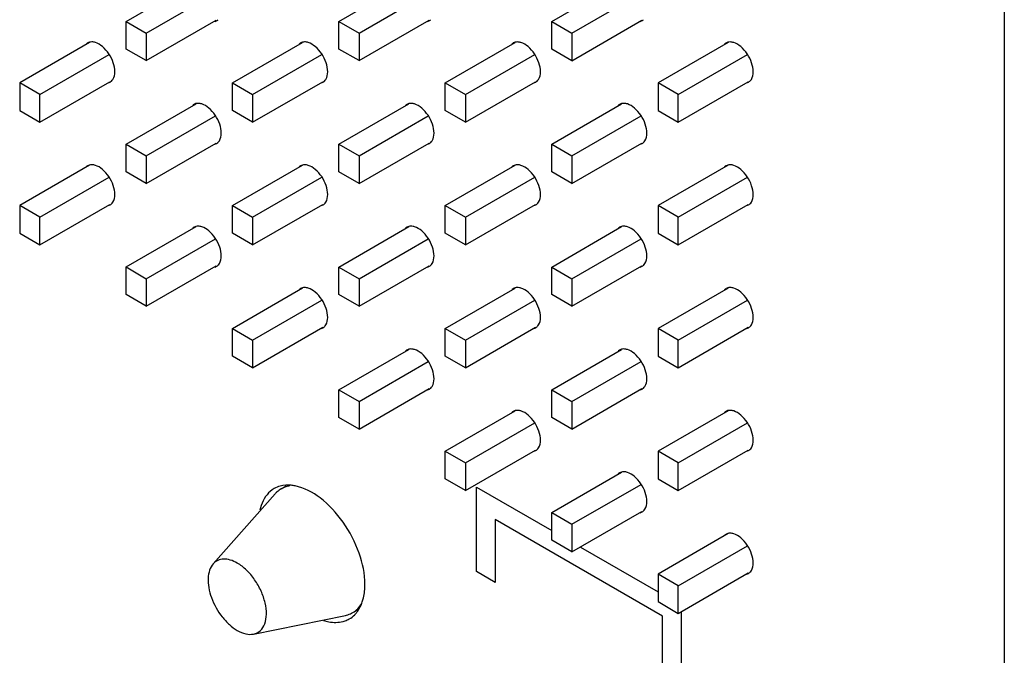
# Model space of a CAD drawing. Header units: inches. Extents: x 0 to 34, y 0 to 22.
# Tile 37 of 43: x 30 to 31.1, y 15.1 to 15.8. Entities that reach past the tile are written whole.
import ezdxf

# ---------------------------------------------------------------- set-up
doc = ezdxf.new("R2010")
doc.units = ezdxf.units.IN
doc.header["$LTSCALE"] = 1.87
doc.header["$MEASUREMENT"] = 0
doc.layers.get('0').update_dxf_attribs({"linetype": 'CONTINUOUS'})
doc.layers.add('02___PRT_ALL_AXES', color=7, linetype='CONTINUOUS')

msp = doc.modelspace()

# ---------------------------------------------------------------- linework, layer by layer
at = {"color": 7, "linetype": 'CONTINUOUS'}
for p, q in [((31.0805, 12.7423), (31.0805, 19.1622)), ((30.1612, 15.7761), (30.2345, 15.8184)), ((30.3839, 15.7761), (30.4572, 15.8184)), ((30.6067, 15.7761), (30.6799, 15.8184)), ((30.1824, 15.7639), (30.2549, 15.8058)), ((30.4051, 15.7639), (30.4776, 15.8058)), ((30.6278, 15.7639), (30.7003, 15.8057)), ((30.1612, 15.7761), (30.1824, 15.7639)), ((30.1612, 15.7472), (30.1612, 15.7761)), ((30.1824, 15.735), (30.2557, 15.7773)), ((30.3839, 15.7761), (30.4051, 15.7639)), ((30.3839, 15.7472), (30.3839, 15.7761)), ((30.4051, 15.735), (30.4785, 15.7773)), ((30.6067, 15.7761), (30.6278, 15.7639)), ((30.6067, 15.7472), (30.6067, 15.7761)), ((30.6278, 15.7349), (30.7012, 15.7773)), ((30.1824, 15.7639), (30.1824, 15.735)), ((30.4051, 15.7639), (30.4051, 15.735)), ((30.6278, 15.7639), (30.6278, 15.7349)), ((30.1231, 15.7541), (30.0499, 15.7118)), ((30.2726, 15.7118), (30.3458, 15.7541)), ((30.4953, 15.7118), (30.5686, 15.7541)), ((30.7913, 15.7541), (30.718, 15.7118)), ((30.071, 15.6996), (30.1436, 15.7415)), ((30.1824, 15.735), (30.1612, 15.7472)), ((30.2937, 15.6996), (30.3663, 15.7415)), ((30.4051, 15.735), (30.3839, 15.7472)), ((30.5165, 15.6996), (30.589, 15.7415)), ((30.6278, 15.7349), (30.6067, 15.7472)), ((30.7392, 15.6996), (30.8117, 15.7415)), ((30.071, 15.6996), (30.0499, 15.7118)), ((30.0499, 15.7118), (30.0499, 15.6829)), ((30.071, 15.6707), (30.1444, 15.713)), ((30.2726, 15.7118), (30.2937, 15.6996)), ((30.2726, 15.6829), (30.2726, 15.7118)), ((30.2937, 15.6707), (30.3671, 15.713)), ((30.4953, 15.7118), (30.5165, 15.6996)), ((30.4953, 15.6829), (30.4953, 15.7118)), ((30.5165, 15.6707), (30.5898, 15.713)), ((30.7392, 15.6996), (30.718, 15.7118)), ((30.718, 15.7118), (30.718, 15.6829)), ((30.7392, 15.6706), (30.8125, 15.713)), ((30.071, 15.6707), (30.071, 15.6996)), ((30.2937, 15.6996), (30.2937, 15.6707)), ((30.5165, 15.6996), (30.5165, 15.6707)), ((30.7392, 15.6706), (30.7392, 15.6996)), ((30.1612, 15.6475), (30.2345, 15.6898)), ((30.3839, 15.6475), (30.4572, 15.6898)), ((30.6067, 15.6475), (30.6799, 15.6898)), ((30.0499, 15.6829), (30.071, 15.6707)), ((30.1824, 15.6353), (30.2549, 15.6772)), ((30.2937, 15.6707), (30.2726, 15.6829)), ((30.4051, 15.6353), (30.4776, 15.6772)), ((30.5165, 15.6707), (30.4953, 15.6829)), ((30.6278, 15.6353), (30.7003, 15.6772)), ((30.718, 15.6829), (30.7392, 15.6706)), ((30.1612, 15.6475), (30.1824, 15.6353)), ((30.1612, 15.6186), (30.1612, 15.6475)), ((30.1824, 15.6064), (30.2557, 15.6487)), ((30.3839, 15.6475), (30.4051, 15.6353)), ((30.3839, 15.6186), (30.3839, 15.6475)), ((30.4051, 15.6064), (30.4785, 15.6487)), ((30.6067, 15.6475), (30.6278, 15.6353)), ((30.6067, 15.6186), (30.6067, 15.6475)), ((30.6278, 15.6064), (30.7012, 15.6487)), ((30.1824, 15.6353), (30.1824, 15.6064)), ((30.4051, 15.6353), (30.4051, 15.6064)), ((30.6278, 15.6353), (30.6278, 15.6064)), ((30.1231, 15.6255), (30.0499, 15.5833)), ((30.2726, 15.5832), (30.3458, 15.6255)), ((30.4953, 15.5832), (30.5686, 15.6255)), ((30.7913, 15.6255), (30.718, 15.5832)), ((30.1824, 15.6064), (30.1612, 15.6186)), ((30.4051, 15.6064), (30.3839, 15.6186)), ((30.6278, 15.6064), (30.6067, 15.6186)), ((30.071, 15.571), (30.1436, 15.6129)), ((30.2937, 15.571), (30.3663, 15.6129)), ((30.5165, 15.571), (30.589, 15.6129)), ((30.7392, 15.571), (30.8117, 15.6129)), ((30.071, 15.571), (30.0499, 15.5833)), ((30.0499, 15.5833), (30.0499, 15.5543)), ((30.071, 15.5421), (30.1444, 15.5845)), ((30.2726, 15.5832), (30.2937, 15.571)), ((30.2726, 15.5543), (30.2726, 15.5832)), ((30.2937, 15.5421), (30.3671, 15.5845)), ((30.4953, 15.5832), (30.5165, 15.571)), ((30.4953, 15.5543), (30.4953, 15.5832)), ((30.5165, 15.5421), (30.5898, 15.5844)), ((30.7392, 15.571), (30.718, 15.5832)), ((30.718, 15.5832), (30.718, 15.5543)), ((30.7392, 15.5421), (30.8125, 15.5844)), ((30.071, 15.5421), (30.071, 15.571)), ((30.2937, 15.571), (30.2937, 15.5421)), ((30.5165, 15.571), (30.5165, 15.5421)), ((30.7392, 15.5421), (30.7392, 15.571)), ((30.0499, 15.5543), (30.071, 15.5421)), ((30.1612, 15.519), (30.2345, 15.5613)), ((30.2937, 15.5421), (30.2726, 15.5543)), ((30.3839, 15.5189), (30.4572, 15.5612)), ((30.5165, 15.5421), (30.4953, 15.5543)), ((30.6067, 15.5189), (30.6799, 15.5612)), ((30.718, 15.5543), (30.7392, 15.5421)), ((30.1824, 15.5067), (30.2549, 15.5486)), ((30.4051, 15.5067), (30.4776, 15.5486)), ((30.6278, 15.5067), (30.7003, 15.5486)), ((30.1612, 15.519), (30.1824, 15.5067)), ((30.1612, 15.49), (30.1612, 15.519)), ((30.1824, 15.4778), (30.2557, 15.5202)), ((30.3839, 15.5189), (30.4051, 15.5067)), ((30.3839, 15.49), (30.3839, 15.5189)), ((30.4051, 15.4778), (30.4785, 15.5202)), ((30.6067, 15.5189), (30.6278, 15.5067)), ((30.6067, 15.49), (30.6067, 15.5189)), ((30.6278, 15.4778), (30.7012, 15.5201)), ((30.1824, 15.5067), (30.1824, 15.4778)), ((30.4051, 15.5067), (30.4051, 15.4778)), ((30.6278, 15.5067), (30.6278, 15.4778)), ((30.1824, 15.4778), (30.1612, 15.49)), ((30.2726, 15.4547), (30.3458, 15.497)), ((30.4051, 15.4778), (30.3839, 15.49)), ((30.4953, 15.4547), (30.5686, 15.4969)), ((30.6278, 15.4778), (30.6067, 15.49)), ((30.7913, 15.4969), (30.718, 15.4546)), ((30.2937, 15.4424), (30.3663, 15.4843)), ((30.5165, 15.4424), (30.589, 15.4843)), ((30.7392, 15.4424), (30.8117, 15.4843)), ((30.2726, 15.4547), (30.2937, 15.4424)), ((30.2726, 15.4257), (30.2726, 15.4547)), ((30.2937, 15.4135), (30.3671, 15.4559)), ((30.4953, 15.4547), (30.5165, 15.4424)), ((30.4953, 15.4257), (30.4953, 15.4547)), ((30.5165, 15.4135), (30.5898, 15.4559)), ((30.7392, 15.4424), (30.718, 15.4546)), ((30.718, 15.4546), (30.718, 15.4257)), ((30.7392, 15.4135), (30.8125, 15.4558)), ((30.2937, 15.4424), (30.2937, 15.4135)), ((30.5165, 15.4424), (30.5165, 15.4135)), ((30.7392, 15.4135), (30.7392, 15.4424)), ((30.3839, 15.3904), (30.4572, 15.4327)), ((30.6067, 15.3904), (30.6799, 15.4327)), ((30.2937, 15.4135), (30.2726, 15.4257)), ((30.4051, 15.3782), (30.4776, 15.42)), ((30.5165, 15.4135), (30.4953, 15.4257)), ((30.6278, 15.3781), (30.7003, 15.42)), ((30.718, 15.4257), (30.7392, 15.4135)), ((30.3839, 15.3904), (30.4051, 15.3782)), ((30.3839, 15.3614), (30.3839, 15.3904)), ((30.4051, 15.3492), (30.4785, 15.3916)), ((30.6067, 15.3904), (30.6278, 15.3781)), ((30.6067, 15.3614), (30.6067, 15.3904)), ((30.6278, 15.3492), (30.7012, 15.3916)), ((30.4051, 15.3782), (30.4051, 15.3492)), ((30.6278, 15.3781), (30.6278, 15.3492)), ((30.4953, 15.3261), (30.5686, 15.3684)), ((30.7913, 15.3684), (30.718, 15.3261)), ((30.4051, 15.3492), (30.3839, 15.3614)), ((30.6278, 15.3492), (30.6067, 15.3614)), ((30.5165, 15.3139), (30.589, 15.3557)), ((30.7392, 15.3138), (30.8117, 15.3557)), ((30.4953, 15.3261), (30.5165, 15.3139)), ((30.4953, 15.2971), (30.4953, 15.3261)), ((30.5165, 15.2849), (30.5898, 15.3273)), ((30.7392, 15.3138), (30.718, 15.3261)), ((30.718, 15.3261), (30.718, 15.2971)), ((30.7392, 15.2849), (30.8125, 15.3273)), ((30.5165, 15.3139), (30.5165, 15.2849)), ((30.7392, 15.2849), (30.7392, 15.3138)), ((30.5165, 15.2849), (30.4953, 15.2971)), ((30.6067, 15.2618), (30.6799, 15.3041)), ((30.718, 15.2971), (30.7392, 15.2849)), ((30.3237, 15.2867), (30.3289, 15.2897)), ((30.6278, 15.2496), (30.7003, 15.2914)), ((30.2523, 15.2081), (30.3173, 15.2815)), ((30.6067, 15.2618), (30.6278, 15.2496)), ((30.6067, 15.2328), (30.6067, 15.2618)), ((30.6278, 15.2206), (30.7012, 15.263)), ((30.6278, 15.2496), (30.6278, 15.2206)), ((30.6278, 15.2206), (30.6067, 15.2328)), ((30.7913, 15.2398), (30.718, 15.1975)), ((30.7392, 15.1853), (30.8117, 15.2271)), ((30.7392, 15.1853), (30.718, 15.1975)), ((30.718, 15.1975), (30.718, 15.1686)), ((30.7392, 15.1563), (30.8125, 15.1987)), ((30.7392, 15.1563), (30.7392, 15.1853)), ((30.3985, 15.1572), (30.4037, 15.1601)), ((30.718, 15.1686), (30.7392, 15.1563)), ((30.2947, 15.1347), (30.3908, 15.1542))]:
    msp.add_line(p, q, dxfattribs=at)
at = {"color": 40, "linetype": 'CONTINUOUS'}
for p, q in [((30.5279, 15.2886), (30.6067, 15.2432)), ((30.5279, 15.2002), (30.5279, 15.2886)), ((30.7228, 15.1534), (30.5476, 15.2546)), ((30.5476, 15.2546), (30.5476, 15.1888)), ((30.6368, 15.2258), (30.718, 15.1789)), ((30.5476, 15.1888), (30.5279, 15.2002)), ((30.7228, 15.0877), (30.7228, 15.1534)), ((30.7424, 15.1582), (30.7424, 15.0763))]:
    msp.add_line(p, q, dxfattribs=at)
at = {"color": 7, "linetype": 'CONTINUOUS'}
for centre, radius, start, end in [((30.3364, 15.2648), 0.0253, 120.039, 132.3165), ((30.3374, 15.2637), 0.0269, 132.3247, 138.5194), ((30.3854, 15.1806), 0.0269, 281.5213, 287.1265), ((30.3858, 15.1793), 0.0255, 287.115, 299.9016)]:
    msp.add_arc(centre, radius, start, end, dxfattribs=at)
for points, knots in [([(30.3322, 15.2898), (30.3315, 15.2896), (30.3285, 15.289), (30.3257, 15.2878), (30.3237, 15.2867)], [0, 0, 0, 0, 0.254959, 1, 1, 1, 1]), ([(30.2776, 15.209), (30.2753, 15.2103), (30.2707, 15.2124), (30.2635, 15.2135), (30.2571, 15.2121), (30.2537, 15.2096), (30.2523, 15.2081)], [0, 0, 0, 0, 0.29362, 0.549407, 0.777476, 1, 1, 1, 1]), ([(30.2523, 15.2081), (30.2507, 15.2062), (30.2481, 15.2014), (30.2467, 15.1928), (30.2475, 15.1829), (30.2515, 15.1688), (30.2589, 15.1554), (30.269, 15.1445), (30.2747, 15.1402), (30.2776, 15.1385)], [0, 0, 0, 0, 0.091004, 0.196898, 0.318834, 0.453742, 0.738226, 0.875166, 1, 1, 1, 1]), ([(30.2947, 15.1347), (30.2973, 15.1352), (30.3025, 15.1378), (30.3072, 15.1457), (30.3086, 15.156), (30.3071, 15.1677), (30.3028, 15.18), (30.2962, 15.1917), (30.2878, 15.2017), (30.2811, 15.207), (30.2776, 15.209)], [0, 0, 0, 0, 0.08725, 0.181138, 0.293026, 0.42445, 0.570091, 0.721079, 0.867397, 1, 1, 1, 1]), ([(30.3985, 15.1572), (30.4004, 15.1583), (30.404, 15.161), (30.4068, 15.1646), (30.408, 15.1666)], [0, 0, 0, 0, 0.489343, 1, 1, 1, 1]), ([(30.2776, 15.1385), (30.2804, 15.1369), (30.2859, 15.1345), (30.292, 15.1341), (30.2947, 15.1347)], [0, 0, 0, 0, 0.541693, 1, 1, 1, 1])]:
    msp.add_open_spline(points, degree=3, knots=knots, dxfattribs=at)
at = {"layer": '02___PRT_ALL_AXES', "color": 7, "linetype": 'CONTINUOUS'}
for p, q in [((30.254, 15.7761), (30.256, 15.7769)), ((30.4767, 15.776), (30.4787, 15.7769)), ((30.6994, 15.776), (30.7014, 15.7769)), ((30.123, 15.7543), (30.121, 15.7535)), ((30.3458, 15.7543), (30.3437, 15.7535)), ((30.5685, 15.7543), (30.5664, 15.7535)), ((30.7912, 15.7543), (30.7892, 15.7535)), ((30.1426, 15.7118), (30.1446, 15.7126)), ((30.3653, 15.7118), (30.3674, 15.7126)), ((30.5881, 15.7117), (30.5901, 15.7126)), ((30.8108, 15.7117), (30.8128, 15.7126)), ((30.2344, 15.69), (30.2324, 15.6892)), ((30.4571, 15.69), (30.4551, 15.6892)), ((30.6798, 15.69), (30.6778, 15.6892)), ((30.254, 15.6475), (30.256, 15.6483)), ((30.4767, 15.6475), (30.4787, 15.6483)), ((30.6994, 15.6475), (30.7014, 15.6483)), ((30.123, 15.6257), (30.121, 15.6249)), ((30.3458, 15.6257), (30.3437, 15.6249)), ((30.5685, 15.6257), (30.5664, 15.6249)), ((30.7912, 15.6257), (30.7892, 15.6249)), ((30.1426, 15.5832), (30.1446, 15.584)), ((30.3653, 15.5832), (30.3674, 15.584)), ((30.5881, 15.5832), (30.5901, 15.584)), ((30.8108, 15.5832), (30.8128, 15.584)), ((30.2344, 15.5615), (30.2324, 15.5606)), ((30.4571, 15.5614), (30.4551, 15.5606)), ((30.6798, 15.5614), (30.6778, 15.5606)), ((30.254, 15.5189), (30.256, 15.5197)), ((30.4767, 15.5189), (30.4787, 15.5197)), ((30.6994, 15.5189), (30.7014, 15.5197)), ((30.3458, 15.4972), (30.3437, 15.4963)), ((30.5685, 15.4971), (30.5664, 15.4963)), ((30.7912, 15.4971), (30.7892, 15.4963)), ((30.3653, 15.4546), (30.3674, 15.4554)), ((30.5881, 15.4546), (30.5901, 15.4554)), ((30.8108, 15.4546), (30.8128, 15.4554)), ((30.4571, 15.4329), (30.4551, 15.432)), ((30.6798, 15.4329), (30.6778, 15.432)), ((30.4767, 15.3903), (30.4787, 15.3911)), ((30.6994, 15.3903), (30.7014, 15.3911)), ((30.5685, 15.3686), (30.5664, 15.3677)), ((30.7912, 15.3686), (30.7892, 15.3677)), ((30.5881, 15.326), (30.5901, 15.3268)), ((30.8108, 15.326), (30.8128, 15.3268)), ((30.6798, 15.3043), (30.6778, 15.3035)), ((30.3026, 15.2692), (30.3013, 15.2644)), ((30.6994, 15.2617), (30.7014, 15.2625)), ((30.7912, 15.24), (30.7892, 15.2392)), ((30.8108, 15.1974), (30.8128, 15.1982))]:
    msp.add_line(p, q, dxfattribs=at)
for centre, radius, start, end in [((30.252, 15.7838), 0.00805, 300.0991, 312.6563), ((30.4747, 15.7838), 0.00805, 300.0991, 312.6563), ((30.6974, 15.7838), 0.00805, 300.0991, 312.6563), ((30.1251, 15.7465), 0.00805, 120.0991, 132.6563), ((30.3478, 15.7465), 0.00805, 120.0991, 132.6563), ((30.5705, 15.7465), 0.00805, 120.0991, 132.6563), ((30.7932, 15.7465), 0.00805, 120.0991, 132.6563), ((30.1406, 15.7196), 0.00805, 300.0991, 312.6563), ((30.3633, 15.7195), 0.00805, 300.0991, 312.6563), ((30.586, 15.7195), 0.00805, 300.0991, 312.6563), ((30.8087, 15.7195), 0.00805, 300.0991, 312.6563), ((30.2364, 15.6822), 0.00805, 120.0991, 132.6563), ((30.4591, 15.6822), 0.00805, 120.0991, 132.6563), ((30.6818, 15.6822), 0.00805, 120.0991, 132.6563), ((30.252, 15.6553), 0.00805, 300.0991, 312.6563), ((30.4747, 15.6553), 0.00805, 300.0991, 312.6563), ((30.6974, 15.6552), 0.00805, 300.0991, 312.6563), ((30.1251, 15.618), 0.00805, 120.0991, 132.6563), ((30.3478, 15.6179), 0.00805, 120.0991, 132.6563), ((30.5705, 15.6179), 0.00805, 120.0991, 132.6563), ((30.7932, 15.6179), 0.00805, 120.0991, 132.6563), ((30.1406, 15.591), 0.00805, 300.0991, 312.6563), ((30.3633, 15.591), 0.00805, 300.0991, 312.6563), ((30.586, 15.591), 0.00805, 300.0991, 312.6563), ((30.8087, 15.5909), 0.00805, 300.0991, 312.6563), ((30.2364, 15.5537), 0.00805, 120.0991, 132.6563), ((30.4591, 15.5537), 0.00805, 120.0991, 132.6563), ((30.6818, 15.5536), 0.00805, 120.0991, 132.6563), ((30.252, 15.5267), 0.00805, 300.0991, 312.6563), ((30.4747, 15.5267), 0.00805, 300.0991, 312.6563), ((30.6974, 15.5267), 0.00805, 300.0991, 312.6563), ((30.3478, 15.4894), 0.00805, 120.0991, 132.6563), ((30.5705, 15.4894), 0.00805, 120.0991, 132.6563), ((30.7932, 15.4893), 0.00805, 120.0991, 132.6563), ((30.3633, 15.4624), 0.00805, 300.0991, 312.6563), ((30.586, 15.4624), 0.00805, 300.0991, 312.6563), ((30.8087, 15.4624), 0.00805, 300.0991, 312.6563), ((30.4591, 15.4251), 0.00805, 120.0991, 132.6563), ((30.6818, 15.4251), 0.00805, 120.0991, 132.6563), ((30.4747, 15.3981), 0.00805, 300.0991, 312.6563), ((30.6974, 15.3981), 0.00805, 300.0991, 312.6563), ((30.5705, 15.3608), 0.00805, 120.0991, 132.6563), ((30.7932, 15.3608), 0.00805, 120.0991, 132.6563), ((30.586, 15.3338), 0.00805, 300.0991, 312.6563), ((30.8087, 15.3338), 0.00805, 300.0991, 312.6563), ((30.6818, 15.2965), 0.00805, 120.0991, 132.6563), ((30.3294, 15.264), 0.0265, 120.0089, 125.2611), ((30.6974, 15.2695), 0.00805, 300.0991, 312.6563), ((30.7932, 15.2322), 0.00805, 120.0991, 132.6563), ((30.8087, 15.2052), 0.00805, 300.0991, 312.6563), ((30.3817, 15.1734), 0.0264, 294.7451, 300.0001), ((30.3805, 15.1748), 0.0282, 315.3244, 316.9553), ((30.3814, 15.1741), 0.0272, 284.6287, 294.6938)]:
    msp.add_arc(centre, radius, start, end, dxfattribs=at)
for points, knots in [([(30.1291, 15.754), (30.1286, 15.7542), (30.1266, 15.7547), (30.1245, 15.7547), (30.123, 15.7543)], [0, 0, 0, 0, 0.271766, 1, 1, 1, 1]), ([(30.1495, 15.7234), (30.1495, 15.7266), (30.1482, 15.7332), (30.1437, 15.7423), (30.1373, 15.7497), (30.1319, 15.7531), (30.1291, 15.754)], [0, 0, 0, 0, 0.245023, 0.515919, 0.77788, 1, 1, 1, 1]), ([(30.3518, 15.754), (30.3513, 15.7542), (30.3493, 15.7547), (30.3472, 15.7547), (30.3458, 15.7543)], [0, 0, 0, 0, 0.271766, 1, 1, 1, 1]), ([(30.3723, 15.7234), (30.3723, 15.7266), (30.3709, 15.7332), (30.3664, 15.7422), (30.36, 15.7497), (30.3546, 15.7531), (30.3518, 15.754)], [0, 0, 0, 0, 0.245023, 0.515919, 0.77788, 1, 1, 1, 1]), ([(30.5745, 15.754), (30.574, 15.7541), (30.572, 15.7546), (30.5699, 15.7547), (30.5685, 15.7543)], [0, 0, 0, 0, 0.271766, 1, 1, 1, 1]), ([(30.595, 15.7234), (30.595, 15.7265), (30.5936, 15.7332), (30.5891, 15.7422), (30.5827, 15.7497), (30.5773, 15.7531), (30.5745, 15.754)], [0, 0, 0, 0, 0.245023, 0.515919, 0.77788, 1, 1, 1, 1]), ([(30.7973, 15.754), (30.7967, 15.7541), (30.7947, 15.7546), (30.7926, 15.7547), (30.7912, 15.7543)], [0, 0, 0, 0, 0.271766, 1, 1, 1, 1]), ([(30.8177, 15.7234), (30.8177, 15.7265), (30.8163, 15.7332), (30.8118, 15.7422), (30.8054, 15.7497), (30.8, 15.7531), (30.7973, 15.754)], [0, 0, 0, 0, 0.245023, 0.515919, 0.77788, 1, 1, 1, 1]), ([(30.1461, 15.7136), (30.1466, 15.7142), (30.1489, 15.7169), (30.1495, 15.7207), (30.1495, 15.7234)], [0, 0, 0, 0, 0.221112, 1, 1, 1, 1]), ([(30.3688, 15.7136), (30.3694, 15.7142), (30.3716, 15.7169), (30.3723, 15.7207), (30.3723, 15.7234)], [0, 0, 0, 0, 0.221112, 1, 1, 1, 1]), ([(30.5915, 15.7136), (30.5921, 15.7141), (30.5943, 15.7169), (30.595, 15.7206), (30.595, 15.7234)], [0, 0, 0, 0, 0.221112, 1, 1, 1, 1]), ([(30.8142, 15.7136), (30.8148, 15.7141), (30.817, 15.7169), (30.8177, 15.7206), (30.8177, 15.7234)], [0, 0, 0, 0, 0.221112, 1, 1, 1, 1]), ([(30.2405, 15.6897), (30.2399, 15.6899), (30.238, 15.6904), (30.2358, 15.6904), (30.2344, 15.69)], [0, 0, 0, 0, 0.271766, 1, 1, 1, 1]), ([(30.2609, 15.6591), (30.2609, 15.6623), (30.2595, 15.6689), (30.255, 15.678), (30.2486, 15.6854), (30.2432, 15.6888), (30.2405, 15.6897)], [0, 0, 0, 0, 0.245023, 0.515919, 0.77788, 1, 1, 1, 1]), ([(30.4632, 15.6897), (30.4627, 15.6899), (30.4607, 15.6904), (30.4585, 15.6904), (30.4571, 15.69)], [0, 0, 0, 0, 0.271766, 1, 1, 1, 1]), ([(30.4836, 15.6591), (30.4836, 15.6623), (30.4823, 15.6689), (30.4777, 15.6779), (30.4714, 15.6854), (30.4659, 15.6888), (30.4632, 15.6897)], [0, 0, 0, 0, 0.245023, 0.515919, 0.77788, 1, 1, 1, 1]), ([(30.6859, 15.6897), (30.6854, 15.6898), (30.6834, 15.6904), (30.6813, 15.6904), (30.6798, 15.69)], [0, 0, 0, 0, 0.271766, 1, 1, 1, 1]), ([(30.7063, 15.6591), (30.7063, 15.6622), (30.705, 15.6689), (30.7004, 15.6779), (30.6941, 15.6854), (30.6886, 15.6888), (30.6859, 15.6897)], [0, 0, 0, 0, 0.245023, 0.515919, 0.77788, 1, 1, 1, 1]), ([(30.2574, 15.6493), (30.258, 15.6499), (30.2602, 15.6526), (30.2609, 15.6564), (30.2609, 15.6591)], [0, 0, 0, 0, 0.221112, 1, 1, 1, 1]), ([(30.4801, 15.6493), (30.4807, 15.6499), (30.483, 15.6526), (30.4836, 15.6564), (30.4836, 15.6591)], [0, 0, 0, 0, 0.221112, 1, 1, 1, 1]), ([(30.7028, 15.6493), (30.7034, 15.6498), (30.7057, 15.6526), (30.7063, 15.6563), (30.7063, 15.6591)], [0, 0, 0, 0, 0.221112, 1, 1, 1, 1]), ([(30.1291, 15.6254), (30.1286, 15.6256), (30.1266, 15.6261), (30.1245, 15.6261), (30.123, 15.6257)], [0, 0, 0, 0, 0.271766, 1, 1, 1, 1]), ([(30.1495, 15.5948), (30.1495, 15.598), (30.1482, 15.6046), (30.1437, 15.6137), (30.1373, 15.6211), (30.1319, 15.6246), (30.1291, 15.6254)], [0, 0, 0, 0, 0.245023, 0.515919, 0.77788, 1, 1, 1, 1]), ([(30.3518, 15.6254), (30.3513, 15.6256), (30.3493, 15.6261), (30.3472, 15.6261), (30.3458, 15.6257)], [0, 0, 0, 0, 0.271766, 1, 1, 1, 1]), ([(30.3723, 15.5948), (30.3723, 15.598), (30.3709, 15.6046), (30.3664, 15.6137), (30.36, 15.6211), (30.3546, 15.6246), (30.3518, 15.6254)], [0, 0, 0, 0, 0.245023, 0.515919, 0.77788, 1, 1, 1, 1]), ([(30.5745, 15.6254), (30.574, 15.6256), (30.572, 15.6261), (30.5699, 15.6261), (30.5685, 15.6257)], [0, 0, 0, 0, 0.271766, 1, 1, 1, 1]), ([(30.595, 15.5948), (30.595, 15.598), (30.5936, 15.6046), (30.5891, 15.6137), (30.5827, 15.6211), (30.5773, 15.6245), (30.5745, 15.6254)], [0, 0, 0, 0, 0.245023, 0.515919, 0.77788, 1, 1, 1, 1]), ([(30.7973, 15.6254), (30.7967, 15.6256), (30.7947, 15.6261), (30.7926, 15.6261), (30.7912, 15.6257)], [0, 0, 0, 0, 0.271766, 1, 1, 1, 1]), ([(30.8177, 15.5948), (30.8177, 15.5979), (30.8163, 15.6046), (30.8118, 15.6136), (30.8054, 15.6211), (30.8, 15.6245), (30.7973, 15.6254)], [0, 0, 0, 0, 0.245023, 0.515919, 0.77788, 1, 1, 1, 1]), ([(30.1461, 15.5851), (30.1466, 15.5856), (30.1489, 15.5883), (30.1495, 15.5921), (30.1495, 15.5948)], [0, 0, 0, 0, 0.221112, 1, 1, 1, 1]), ([(30.3688, 15.585), (30.3694, 15.5856), (30.3716, 15.5883), (30.3723, 15.5921), (30.3723, 15.5948)], [0, 0, 0, 0, 0.221112, 1, 1, 1, 1]), ([(30.5915, 15.585), (30.5921, 15.5856), (30.5943, 15.5883), (30.595, 15.5921), (30.595, 15.5948)], [0, 0, 0, 0, 0.221112, 1, 1, 1, 1]), ([(30.8142, 15.585), (30.8148, 15.5856), (30.817, 15.5883), (30.8177, 15.5921), (30.8177, 15.5948)], [0, 0, 0, 0, 0.221112, 1, 1, 1, 1]), ([(30.2405, 15.5611), (30.2399, 15.5613), (30.238, 15.5618), (30.2358, 15.5618), (30.2344, 15.5615)], [0, 0, 0, 0, 0.271766, 1, 1, 1, 1]), ([(30.2609, 15.5305), (30.2609, 15.5337), (30.2595, 15.5403), (30.255, 15.5494), (30.2486, 15.5568), (30.2432, 15.5603), (30.2405, 15.5611)], [0, 0, 0, 0, 0.245023, 0.515919, 0.77788, 1, 1, 1, 1]), ([(30.4632, 15.5611), (30.4627, 15.5613), (30.4607, 15.5618), (30.4585, 15.5618), (30.4571, 15.5614)], [0, 0, 0, 0, 0.271766, 1, 1, 1, 1]), ([(30.4836, 15.5305), (30.4836, 15.5337), (30.4823, 15.5403), (30.4777, 15.5494), (30.4714, 15.5568), (30.4659, 15.5603), (30.4632, 15.5611)], [0, 0, 0, 0, 0.245023, 0.515919, 0.77788, 1, 1, 1, 1]), ([(30.6859, 15.5611), (30.6854, 15.5613), (30.6834, 15.5618), (30.6813, 15.5618), (30.6798, 15.5614)], [0, 0, 0, 0, 0.271766, 1, 1, 1, 1]), ([(30.7063, 15.5305), (30.7063, 15.5337), (30.705, 15.5403), (30.7004, 15.5494), (30.6941, 15.5568), (30.6886, 15.5602), (30.6859, 15.5611)], [0, 0, 0, 0, 0.245023, 0.515919, 0.77788, 1, 1, 1, 1]), ([(30.2574, 15.5208), (30.258, 15.5213), (30.2602, 15.5241), (30.2609, 15.5278), (30.2609, 15.5305)], [0, 0, 0, 0, 0.221112, 1, 1, 1, 1]), ([(30.4801, 15.5208), (30.4807, 15.5213), (30.483, 15.524), (30.4836, 15.5278), (30.4836, 15.5305)], [0, 0, 0, 0, 0.221112, 1, 1, 1, 1]), ([(30.7028, 15.5207), (30.7034, 15.5213), (30.7057, 15.524), (30.7063, 15.5278), (30.7063, 15.5305)], [0, 0, 0, 0, 0.221112, 1, 1, 1, 1]), ([(30.3518, 15.4968), (30.3513, 15.497), (30.3493, 15.4975), (30.3472, 15.4975), (30.3458, 15.4972)], [0, 0, 0, 0, 0.271766, 1, 1, 1, 1]), ([(30.3723, 15.4662), (30.3723, 15.4694), (30.3709, 15.476), (30.3664, 15.4851), (30.36, 15.4925), (30.3546, 15.496), (30.3518, 15.4968)], [0, 0, 0, 0, 0.245023, 0.515919, 0.77788, 1, 1, 1, 1]), ([(30.5745, 15.4968), (30.574, 15.497), (30.572, 15.4975), (30.5699, 15.4975), (30.5685, 15.4971)], [0, 0, 0, 0, 0.271766, 1, 1, 1, 1]), ([(30.595, 15.4662), (30.595, 15.4694), (30.5936, 15.476), (30.5891, 15.4851), (30.5827, 15.4925), (30.5773, 15.496), (30.5745, 15.4968)], [0, 0, 0, 0, 0.245023, 0.515919, 0.77788, 1, 1, 1, 1]), ([(30.7973, 15.4968), (30.7967, 15.497), (30.7947, 15.4975), (30.7926, 15.4975), (30.7912, 15.4971)], [0, 0, 0, 0, 0.271766, 1, 1, 1, 1]), ([(30.8177, 15.4662), (30.8177, 15.4694), (30.8163, 15.476), (30.8118, 15.4851), (30.8054, 15.4925), (30.8, 15.496), (30.7973, 15.4968)], [0, 0, 0, 0, 0.245023, 0.515919, 0.77788, 1, 1, 1, 1]), ([(30.3688, 15.4565), (30.3694, 15.457), (30.3716, 15.4598), (30.3723, 15.4635), (30.3723, 15.4662)], [0, 0, 0, 0, 0.221112, 1, 1, 1, 1]), ([(30.5915, 15.4565), (30.5921, 15.457), (30.5943, 15.4597), (30.595, 15.4635), (30.595, 15.4662)], [0, 0, 0, 0, 0.221112, 1, 1, 1, 1]), ([(30.8142, 15.4564), (30.8148, 15.457), (30.817, 15.4597), (30.8177, 15.4635), (30.8177, 15.4662)], [0, 0, 0, 0, 0.221112, 1, 1, 1, 1]), ([(30.4632, 15.4325), (30.4627, 15.4327), (30.4607, 15.4332), (30.4585, 15.4332), (30.4571, 15.4329)], [0, 0, 0, 0, 0.271766, 1, 1, 1, 1]), ([(30.4836, 15.4019), (30.4836, 15.4051), (30.4823, 15.4117), (30.4777, 15.4208), (30.4714, 15.4282), (30.4659, 15.4317), (30.4632, 15.4325)], [0, 0, 0, 0, 0.245023, 0.515919, 0.77788, 1, 1, 1, 1]), ([(30.6859, 15.4325), (30.6854, 15.4327), (30.6834, 15.4332), (30.6813, 15.4332), (30.6798, 15.4329)], [0, 0, 0, 0, 0.271766, 1, 1, 1, 1]), ([(30.7063, 15.4019), (30.7063, 15.4051), (30.705, 15.4117), (30.7004, 15.4208), (30.6941, 15.4282), (30.6886, 15.4317), (30.6859, 15.4325)], [0, 0, 0, 0, 0.245023, 0.515919, 0.77788, 1, 1, 1, 1]), ([(30.4801, 15.3922), (30.4807, 15.3927), (30.483, 15.3955), (30.4836, 15.3992), (30.4836, 15.4019)], [0, 0, 0, 0, 0.221112, 1, 1, 1, 1]), ([(30.7028, 15.3922), (30.7034, 15.3927), (30.7057, 15.3954), (30.7063, 15.3992), (30.7063, 15.4019)], [0, 0, 0, 0, 0.221112, 1, 1, 1, 1]), ([(30.5745, 15.3682), (30.574, 15.3684), (30.572, 15.3689), (30.5699, 15.3689), (30.5685, 15.3686)], [0, 0, 0, 0, 0.271766, 1, 1, 1, 1]), ([(30.595, 15.3376), (30.595, 15.3408), (30.5936, 15.3475), (30.5891, 15.3565), (30.5827, 15.3639), (30.5773, 15.3674), (30.5745, 15.3682)], [0, 0, 0, 0, 0.245023, 0.515919, 0.77788, 1, 1, 1, 1]), ([(30.7973, 15.3682), (30.7967, 15.3684), (30.7947, 15.3689), (30.7926, 15.3689), (30.7912, 15.3686)], [0, 0, 0, 0, 0.271766, 1, 1, 1, 1]), ([(30.8177, 15.3376), (30.8177, 15.3408), (30.8163, 15.3474), (30.8118, 15.3565), (30.8054, 15.3639), (30.8, 15.3674), (30.7973, 15.3682)], [0, 0, 0, 0, 0.245023, 0.515919, 0.77788, 1, 1, 1, 1]), ([(30.5915, 15.3279), (30.5921, 15.3284), (30.5943, 15.3312), (30.595, 15.3349), (30.595, 15.3376)], [0, 0, 0, 0, 0.221112, 1, 1, 1, 1]), ([(30.8142, 15.3279), (30.8148, 15.3284), (30.817, 15.3312), (30.8177, 15.3349), (30.8177, 15.3376)], [0, 0, 0, 0, 0.221112, 1, 1, 1, 1]), ([(30.6859, 15.3039), (30.6854, 15.3041), (30.6834, 15.3046), (30.6813, 15.3046), (30.6798, 15.3043)], [0, 0, 0, 0, 0.271766, 1, 1, 1, 1]), ([(30.7063, 15.2734), (30.7063, 15.2765), (30.705, 15.2832), (30.7004, 15.2922), (30.6941, 15.2997), (30.6886, 15.3031), (30.6859, 15.3039)], [0, 0, 0, 0, 0.245023, 0.515919, 0.77788, 1, 1, 1, 1]), ([(30.3141, 15.2856), (30.3115, 15.2837), (30.3067, 15.2787), (30.3037, 15.2725), (30.3026, 15.2692)], [0, 0, 0, 0, 0.477321, 1, 1, 1, 1]), ([(30.3383, 15.2898), (30.337, 15.2901), (30.3317, 15.2909), (30.3263, 15.2906), (30.3225, 15.2896)], [0, 0, 0, 0, 0.26624, 1, 1, 1, 1]), ([(30.4112, 15.1866), (30.4112, 15.1977), (30.4063, 15.221), (30.3899, 15.2522), (30.3671, 15.2772), (30.3478, 15.2879), (30.3383, 15.2898)], [0, 0, 0, 0, 0.248751, 0.52317, 0.784407, 1, 1, 1, 1]), ([(30.7028, 15.2636), (30.7034, 15.2641), (30.7057, 15.2669), (30.7063, 15.2706), (30.7063, 15.2734)], [0, 0, 0, 0, 0.221112, 1, 1, 1, 1]), ([(30.7973, 15.2397), (30.7967, 15.2398), (30.7947, 15.2403), (30.7926, 15.2403), (30.7912, 15.24)], [0, 0, 0, 0, 0.271766, 1, 1, 1, 1]), ([(30.8177, 15.2091), (30.8177, 15.2122), (30.8163, 15.2189), (30.8118, 15.2279), (30.8054, 15.2354), (30.8, 15.2388), (30.7973, 15.2397)], [0, 0, 0, 0, 0.245023, 0.515919, 0.77788, 1, 1, 1, 1]), ([(30.8142, 15.1993), (30.8148, 15.1998), (30.817, 15.2026), (30.8177, 15.2063), (30.8177, 15.2091)], [0, 0, 0, 0, 0.221112, 1, 1, 1, 1]), ([(30.4085, 15.1683), (30.409, 15.1697), (30.4106, 15.1756), (30.4112, 15.1818), (30.4112, 15.1866)], [0, 0, 0, 0, 0.234372, 1, 1, 1, 1]), ([(30.4012, 15.1555), (30.402, 15.1564), (30.4051, 15.1602), (30.4073, 15.1647), (30.4085, 15.1683)], [0, 0, 0, 0, 0.237609, 1, 1, 1, 1]), ([(30.368, 15.1489), (30.3698, 15.1483), (30.3764, 15.1466), (30.3835, 15.1466), (30.3883, 15.1478)], [0, 0, 0, 0, 0.271913, 1, 1, 1, 1])]:
    msp.add_open_spline(points, degree=3, knots=knots, dxfattribs=at)
for points in [[(30.3225, 15.2896), (30.3203, 15.289), (30.3182, 15.2881), (30.3162, 15.2869)], [(30.3949, 15.1505), (30.397, 15.1517), (30.3989, 15.1532), (30.4006, 15.1549)]]:
    msp.add_open_spline(points, degree=3, dxfattribs=at)

doc.saveas('drawing.dxf')
